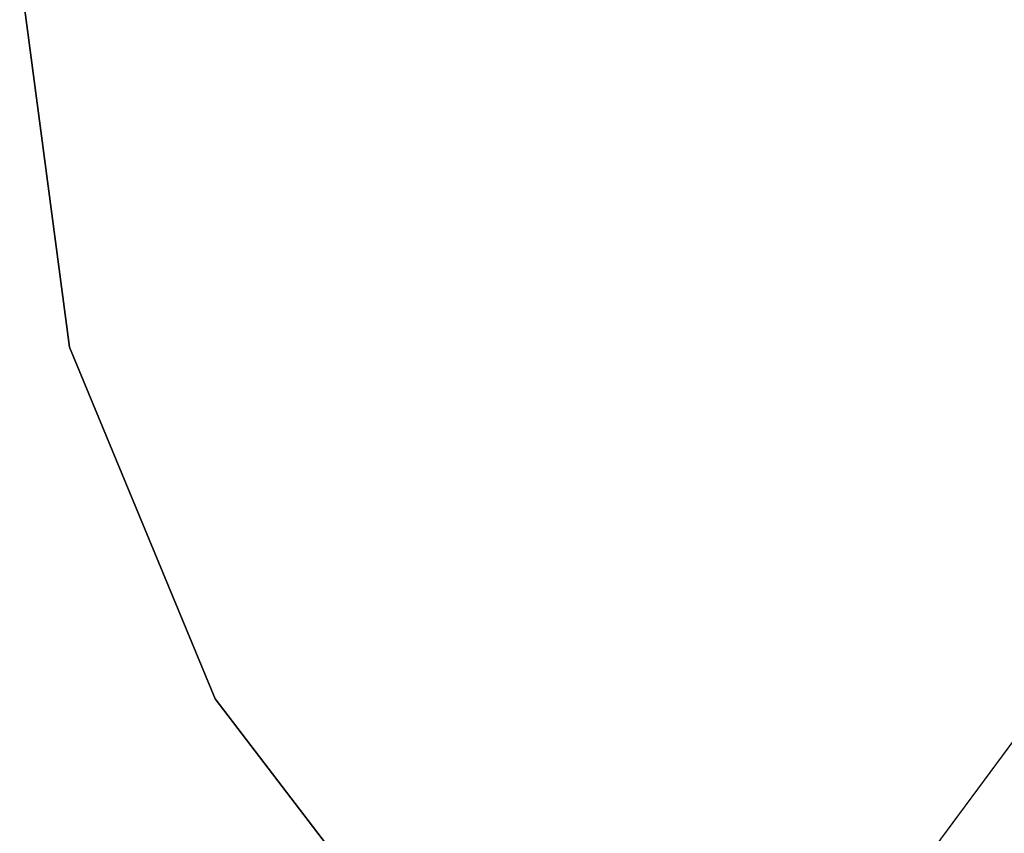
# Model space of a CAD drawing. Header units: millimetres. Extents: x -30782 to 40110, y 35885 to 73818.
# Tile 88 of 166: x 8263 to 8385, y 56079 to 56179. Entities that reach past the tile are written whole.
import ezdxf

# ---------------------------------------------------------------- set-up
doc = ezdxf.new("R2010")
doc.units = ezdxf.units.MM

# ---------------------------------------------------------------- blocks, each defined once
blk = doc.blocks.new('A$C69C31390')
blk.add_line((1947.75, 662.64, 168.71), (1769.45, 421.4))
for points, invisible_edges in [([(1683.43, 622.94, 180.71), (1659.35, 533.1, 180.71), (1665.48, 486.59, 180.71)], 13), ([(1683.43, 622.94, 168.71), (1665.48, 486.59, 168.71), (1659.35, 533.1, 168.71)], 13), ([(1659.35, 533.1, 180.71), (1659.35, 533.1, 168.71), (1665.48, 486.59, 168.71)], 12), ([(1665.48, 486.59, 168.71), (1665.48, 486.59, 180.71), (1659.35, 533.1, 180.71)], 12), ([(1665.48, 486.59, 180.71), (1683.43, 443.25, 180.71), (1711.98, 406.03, 180.71)], 12), ([(1665.48, 486.59, 168.71), (1711.98, 406.03, 168.71), (1683.43, 443.25, 168.71)], 1), ([(1665.48, 486.59, 168.71), (1683.43, 443.25, 168.71), (1683.43, 443.25, 180.71)], 12), ([(1683.43, 443.25, 180.71), (1665.48, 486.59, 180.71), (1665.48, 486.59, 168.71)], 12), ([(1683.43, 443.25, 180.71), (1711.98, 406.03, 168.71), (1711.98, 406.03, 180.71)], 1), ([(1683.43, 443.25, 180.71), (1683.43, 443.25, 168.71), (1711.98, 406.03, 168.71)], 12)]:
    blk.add_3dface(points, dxfattribs=dict(invisible_edges=invisible_edges))

msp = doc.modelspace()

# ---------------------------------------------------------------- block references
msp.add_blockref('A$C69C31390', (6603.95, 55652))

doc.saveas('drawing.dxf')
